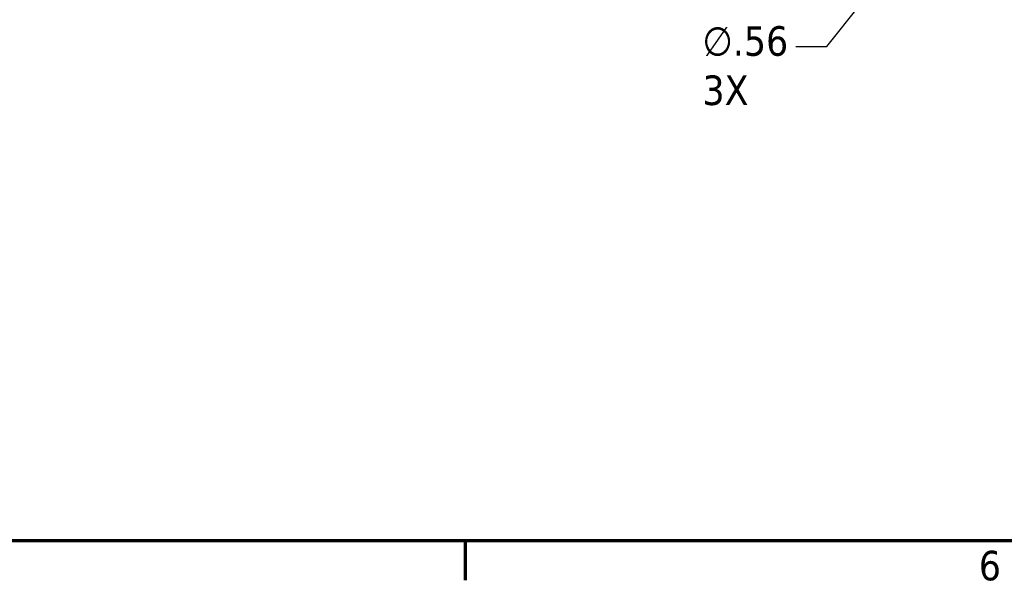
# Model space of a CAD drawing. Header units: inches. Extents: x 1 to 226, y 4 to 143.
# Tile 2 of 46: x 45 to 71, y 6 to 21. Entities that reach past the tile are written whole.
import ezdxf

# ---------------------------------------------------------------- set-up
doc = ezdxf.new("R2010")
doc.units = ezdxf.units.IN
doc.header["$LTSCALE"] = 6.666667
doc.header["$MEASUREMENT"] = 0
doc.layers.add('Border (ANSI)', color=7, linetype='Continuous', lineweight=70)
doc.layers.add('Dimension (ANSI)', color=7, linetype='Continuous', lineweight=25)
doc.styles.add('Note Text (ANSI)', font='tahoma.ttf')
doc.dimstyles.new('Default (ANSI)', dxfattribs={"dimscale": 6.666667, "dimtxt": 0.12, "dimasz": 0.098425, "dimexe": 0.125, "dimexo": 0.0625, "dimgap": 0.031496, "dimtad": 0, "dimtih": 1, "dimtoh": 1, "dimrnd": 1e-08, "dimzin": 4, "dimdsep": 46, "dimtxsty": 'Note Text (ANSI)', "dimcen": 0.09, "dimdle": 0.393701, "dimclrd": 256, "dimclre": 256, "dimclrt": 256, "dimadec": 0, "dimazin": 1, "dimtfac": 1, "dimtofl": 0, "dimtmove": 0, "dimatfit": 3, "dimfxl": 1, "dimtolj": 1, "dimtzin": 4, "dimlwd": -1, "dimlwe": -1, "dimarcsym": 0})

# ---------------------------------------------------------------- blocks, each defined once
blk = doc.blocks.new('Borders Default Border')
at = {"layer": 'Border (ANSI)'}
blk.add_line((8.5, 1), (8.5, 0.84), dxfattribs=at)
at = {"layer": 'Border (ANSI)', "flags": 128}
blk.add_lwpolyline([(0.5, 1), (0.5, 21), (33.5, 21), (33.5, 1), (0.5, 1)], dxfattribs=at)
at = {"layer": 'Border (ANSI)', "insert": (10.5867, 0.8375), "char_height": 0.12, "attachment_point": 7, "style": 'Note Text (ANSI)'}
blk.add_mtext('6', dxfattribs=at)
blk = doc.blocks.new('*D9')
at = {"layer": 'Defpoints', "color": 0, "transparency": 16777216}
for p in [(68.143, 22.17), (67.795, 21.731)]:
    blk.add_point(p, dxfattribs=at)
at = {"layer": 'Dimension (ANSI)', "transparency": 16777216}
for p, q in [((67.969, 21.35), (67.969, 22.55)), ((67.369, 21.95), (68.569, 21.95)), ((66.465, 20.05), (67.388, 21.216)), ((65.624, 20.05), (66.465, 20.05))]:
    blk.add_line(p, q, dxfattribs=at)
blk.add_solid([(67.302, 21.284), (67.474, 21.149), (67.795, 21.731)], dxfattribs=at)
at = {"layer": 'Dimension (ANSI)', "transparency": 16777216, "insert": (63.091, 20.599), "char_height": 0.8, "attachment_point": 1, "style": 'Note Text (ANSI)'}
blk.add_mtext('\\A1;\\fTahoma|b0|i0;\\H0.8000;∅.56\\P\\fTahoma|b0|i0;\\H0.8000;3X', dxfattribs=at)

msp = doc.modelspace()

# ---------------------------------------------------------------- block references
at = {"xscale": 6.666666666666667, "yscale": 6.666666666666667, "zscale": 6.666666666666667}
msp.add_blockref('Borders Default Border', (0, 0), dxfattribs=at)

# ---------------------------------------------------------------- dimensions: what is measured, and where the dimension line sits
at = {"layer": 'Dimension (ANSI)'}
dim = msp.add_diameter_dim_2p(p1=(68.143, 22.17), p2=(67.795, 21.731), text='\\fTahoma|b0|i0;\\H0.8000;<>\\P\\fTahoma|b0|i0;\\H0.8000;3X', dimstyle='Default (ANSI)', override={"dimgap": 0.031496, "dimdec": 2, "dimlfac": 1, "dimtol": 0, "dimlim": 0, "dimtp": 0, "dimtm": 0, "dimtdec": 2, "dimtvp": -0.25}, dxfattribs=at)
dim.commit()
dim.dimension.update_dxf_attribs({"geometry": '*D9', "text_midpoint": (64.252, 20.05), "dimtype": 163})

doc.saveas('drawing.dxf')
